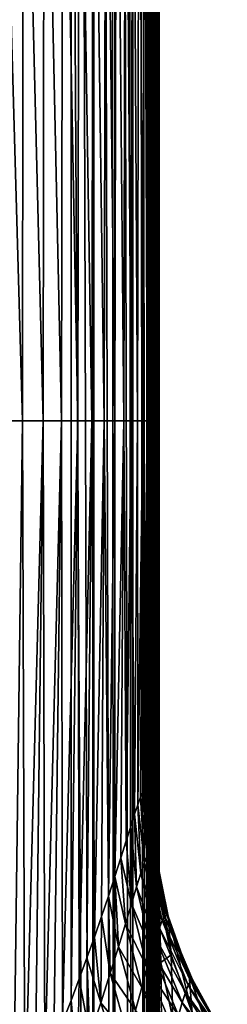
# Model space of a CAD drawing. Header units: metres. Extents: x -82 to 67, y -109 to 109.
# Tile 111 of 216: x 2.01 to 4.37, y 22.48 to 33.68. Entities that reach past the tile are written whole.
import ezdxf

# ---------------------------------------------------------------- set-up
doc = ezdxf.new("R2010")
doc.units = ezdxf.units.M
doc.layers.add('solid_21_382_010_XXX', color=7, linetype='CONTINUOUS')

msp = doc.modelspace()

# ---------------------------------------------------------------- linework, layer by layer
at = {"layer": 'solid_21_382_010_XXX'}
for points in [[(2.598495, 41.125286, -22.642931), (2.852906, -1.536016, -22.676046), (2.598643, 83.786583, -22.642931)], [(2.826299, 83.786598, -22.669071), (2.598643, 83.786583, -22.642931), (2.852906, -1.536016, -22.676046)], [(2.858511, 83.786598, -22.677155), (2.826299, 83.786598, -22.669071), (2.852906, -1.536016, -22.676046)], [(2.858511, 83.786598, -22.677155), (2.852906, -1.536016, -22.676046), (3.09091, -1.536014, -22.772713)], [(3.037519, 83.786598, -22.744091), (2.858511, 83.786598, -22.677155), (3.09091, -1.536014, -22.772713)], [(3.099285, 83.786598, -22.77689), (3.037519, 83.786598, -22.744091), (3.09091, -1.536014, -22.772713)], [(3.099285, 83.786598, -22.77689), (3.09091, -1.536014, -22.772713), (3.296548, -1.536013, -22.92668)], [(3.223811, 83.786598, -22.861761), (3.099285, 83.786598, -22.77689), (3.296548, -1.536013, -22.92668)], [(3.306464, 83.786591, -22.935539), (3.223811, 83.786598, -22.861761), (3.296548, -1.536013, -22.92668)], [(3.306464, 83.786591, -22.935539), (3.296548, -1.536013, -22.92668), (3.456317, -1.536012, -23.127838)], [(3.379421, 83.786591, -23.016676), (3.306464, 83.786591, -22.935539), (3.456317, -1.536012, -23.127838)], [(3.465694, 83.786591, -23.142275), (3.379421, 83.786591, -23.016676), (3.456317, -1.536012, -23.127838)], [(3.465694, 83.786591, -23.142275), (3.456317, -1.536012, -23.127838), (3.463276, 0.543571, -23.139519)], [(3.465694, 83.786591, -23.142275), (3.463276, 0.543571, -23.139519), (3.477981, 2.011115, -23.165516)], [(3.465694, 83.786591, -23.142275), (3.477981, 2.011115, -23.165516), (3.486944, 2.686184, -23.18231)], [(3.497901, 83.786591, -23.202394), (3.465694, 83.786591, -23.142275), (3.486944, 2.686184, -23.18231)], [(3.497901, 83.786591, -23.202394), (3.486944, 2.686184, -23.18231), (3.506786, 3.971027, -23.222527)], [(3.497901, 83.786591, -23.202394), (3.55674, 6.864985, -23.352743), (3.562956, 7.242262, -23.373905)], [(3.566091, 83.786591, -23.38273), (3.497901, 83.786591, -23.202394), (3.562956, 7.242262, -23.373905)], [(3.497901, 83.786591, -23.202394), (3.543724, 6.107392, -23.313131), (3.55674, 6.864985, -23.352743)], [(3.497901, 83.786591, -23.202394), (3.520468, 4.778142, -23.253233), (3.543724, 6.107392, -23.313131)], [(3.497901, 83.786591, -23.202394), (3.506786, 3.971027, -23.222527), (3.520468, 4.778142, -23.253233)], [(3.566091, 83.786591, -23.38273), (3.562956, 7.242262, -23.373905), (3.58068, 8.418494, -23.447271)], [(3.573829, 83.786591, -23.413084), (3.566091, 83.786591, -23.38273), (3.58068, 8.418494, -23.447271)], [(3.573829, 83.786591, -23.413084), (3.600619, 20.243549, -23.645561), (3.600697, 29.540789, -23.645378)], [(3.573829, 83.786591, -23.413084), (3.600533, 10.881239, -23.642168), (3.600619, 20.243549, -23.645561)], [(3.573829, 83.786591, -23.413084), (3.600697, 29.540789, -23.645378), (3.60077, 38.718517, -23.642702)], [(3.573829, 83.786591, -23.413084), (3.59448, 9.632712, -23.535772), (3.600533, 10.881239, -23.642168)], [(3.573829, 83.786591, -23.413084), (3.586792, 8.898063, -23.480371), (3.59448, 9.632712, -23.535772)], [(3.573829, 83.786591, -23.413084), (3.58068, 8.418494, -23.447271), (3.586792, 8.898063, -23.480371)], [(2.598495, 41.125286, -22.642931), (-26.783684, 41.12529, -22.642931), (-26.784222, -1.536013, -22.642931)], [(2.598495, 41.125286, -22.642931), (-26.784222, -1.536013, -22.642931), (2.598521, -1.536014, -22.642931)], [(2.598495, 41.125286, -22.642931), (2.598521, -1.536014, -22.642931), (2.852906, -1.536016, -22.676046)], [(3.600616, 38.23901, -26.64505), (3.60077, 38.718517, -23.642702), (3.600697, 29.540789, -23.645378)], [(1.783104, 38.23901, -58.153389), (2.043957, 29.116714, -58.09903), (1.77809, 29.116714, -58.574993)], [(1.783104, 38.23901, -58.153389), (2.052766, 38.23901, -57.655811), (2.043957, 29.116714, -58.09903)], [(2.052766, 38.23901, -57.655811), (2.280482, 29.116714, -57.555424), (2.043957, 29.116714, -58.09903)], [(2.052766, 38.23901, -57.655811), (2.292582, 38.23901, -57.091076), (2.280482, 29.116714, -57.555424)], [(2.292582, 38.23901, -57.091076), (2.489803, 29.116714, -56.938858), (2.280482, 29.116714, -57.555424)], [(2.292582, 38.23901, -57.091076), (2.504564, 38.23901, -56.454205), (2.489803, 29.116714, -56.938858)], [(2.504564, 38.23901, -56.454205), (2.673899, 29.116714, -56.243683), (2.489803, 29.116714, -56.938858)], [(2.504564, 38.23901, -56.454205), (2.690661, 38.23901, -55.739967), (2.673899, 29.116714, -56.243683)], [(2.690661, 38.23901, -55.739967), (2.834671, 29.116714, -55.464088), (2.673899, 29.116714, -56.243683)], [(2.690661, 38.23901, -55.739967), (2.852806, 38.23901, -54.943047), (2.834671, 29.116714, -55.464088)], [(2.852806, 38.23901, -54.943047), (2.974024, 29.116714, -54.594276), (2.834671, 29.116714, -55.464088)], [(2.852806, 38.23901, -54.943047), (2.992931, 38.23901, -54.058132), (2.974024, 29.116714, -54.594276)], [(2.992931, 38.23901, -54.058132), (3.09386, 29.116714, -53.628433), (2.974024, 29.116714, -54.594276)], [(2.992931, 38.23901, -54.058132), (3.112967, 38.23901, -53.07991), (3.09386, 29.116714, -53.628433)], [(3.112967, 38.23901, -53.07991), (3.196079, 29.116714, -52.56076), (3.09386, 29.116714, -53.628433)], [(3.112967, 38.23901, -53.07991), (3.214838, 38.23901, -52.003067), (3.196079, 29.116714, -52.56076)], [(3.214838, 38.23901, -52.003067), (3.282416, 29.116714, -51.385384), (3.196079, 29.116714, -52.56076)], [(3.214838, 38.23901, -52.003067), (3.300323, 38.23901, -50.822281), (3.282416, 29.116714, -51.385384)], [(3.300323, 38.23901, -50.822281), (3.354428, 29.116714, -50.096359), (3.282416, 29.116714, -51.385384)], [(3.300323, 38.23901, -50.822281), (3.371071, 38.23901, -49.532238), (3.354428, 29.116714, -50.096359)], [(3.371071, 38.23901, -49.532238), (3.413659, 29.116714, -48.687744), (3.354428, 29.116714, -50.096359)], [(3.371071, 38.23901, -49.532238), (3.428725, 38.23901, -48.127613), (3.413659, 29.116714, -48.687744)], [(3.428725, 38.23901, -48.127613), (3.461653, 29.116714, -47.153587), (3.413659, 29.116714, -48.687744)], [(3.428725, 38.23901, -48.127613), (3.47493, 38.23901, -46.603088), (3.461653, 29.116714, -47.153587)], [(3.47493, 38.23901, -46.603088), (3.499955, 29.116714, -45.487946), (3.461653, 29.116714, -47.153587)], [(3.47493, 38.23901, -46.603088), (3.51133, 38.23901, -44.953342), (3.499955, 29.116714, -45.487946)], [(3.51133, 38.23901, -44.953342), (3.530009, 29.116714, -43.684925), (3.499955, 29.116714, -45.487946)], [(3.51133, 38.23901, -44.953342), (3.539443, 38.23901, -43.173157), (3.530009, 29.116714, -43.684925)], [(3.539443, 38.23901, -43.173157), (3.552955, 29.116714, -41.738792), (3.530009, 29.116714, -43.684925)], [(3.539443, 38.23901, -43.173157), (3.560476, 38.23901, -41.257534), (3.552955, 29.116714, -41.738792)], [(3.560476, 38.23901, -41.257534), (3.569879, 29.116714, -39.643845), (3.552955, 29.116714, -41.738792)], [(3.560476, 38.23901, -41.257534), (3.575593, 38.23901, -39.201523), (3.569879, 29.116714, -39.643845)], [(3.575593, 38.23901, -39.201523), (3.581866, 29.116714, -37.394375), (3.569879, 29.116714, -39.643845)], [(3.575593, 38.23901, -39.201523), (3.585955, 38.23901, -37.000175), (3.581866, 29.116714, -37.394375)], [(3.585955, 38.23901, -37.000175), (3.59, 29.116714, -34.984688), (3.581866, 29.116714, -37.394375)], [(3.585955, 38.23901, -37.000175), (3.592725, 38.23901, -34.648533), (3.59, 29.116714, -34.984688)], [(3.592725, 38.23901, -34.648533), (3.595328, 29.116714, -32.409122), (3.59, 29.116714, -34.984688)], [(3.592725, 38.23901, -34.648533), (3.597008, 38.23901, -32.141705), (3.595328, 29.116714, -32.409122)], [(3.597008, 38.23901, -32.141705), (3.598549, 29.116714, -29.662413), (3.595328, 29.116714, -32.409122)], [(3.597008, 38.23901, -32.141705), (3.599479, 38.23901, -29.475275), (3.598549, 29.116714, -29.662413)], [(3.599479, 38.23901, -29.475275), (3.600184, 29.116714, -26.739508), (3.598549, 29.116714, -29.662413)], [(3.599479, 38.23901, -29.475275), (3.600616, 38.23901, -26.64505), (3.600184, 29.116714, -26.739508)], [(3.600616, 38.23901, -26.64505), (3.600697, 29.540789, -23.645378), (3.600184, 29.116714, -26.739508)], [(3.600697, 29.540789, -23.645378), (3.600619, 20.243549, -23.645561), (3.599961, 19.994419, -26.448183)], [(3.600184, 29.116714, -26.739508), (3.600697, 29.540789, -23.645378), (3.599961, 19.994419, -26.448183)], [(1.77809, 29.116714, -58.574993), (2.043957, 29.116714, -58.09903), (1.941216, 20.903862, -58.597553)], [(2.043957, 29.116714, -58.09903), (2.070686, 21.210884, -58.338543), (1.941216, 20.903862, -58.597553)], [(2.043957, 29.116714, -58.09903), (2.280482, 29.116714, -57.555424), (2.070686, 21.210884, -58.338543)], [(2.280482, 29.116714, -57.555424), (2.188357, 21.495043, -58.071613), (2.070686, 21.210884, -58.338543)], [(2.280482, 29.116714, -57.555424), (2.297854, 21.763741, -57.79108), (2.188357, 21.495043, -58.071613)], [(2.280482, 29.116714, -57.555424), (2.489803, 29.116714, -56.938858), (2.297854, 21.763741, -57.79108)], [(2.489803, 29.116714, -56.938858), (2.401791, 22.022675, -57.49065), (2.297854, 21.763741, -57.79108)], [(2.489803, 29.116714, -56.938858), (2.501619, 22.275448, -57.164581), (2.401791, 22.022675, -57.49065)], [(2.489803, 29.116714, -56.938858), (2.673899, 29.116714, -56.243683), (2.501619, 22.275448, -57.164581)], [(2.673899, 29.116714, -56.243683), (2.597708, 22.523443, -56.808784), (2.501619, 22.275448, -57.164581)], [(2.673899, 29.116714, -56.243683), (2.690147, 22.767401, -56.419231), (2.597708, 22.523443, -56.808784)], [(2.673899, 29.116714, -56.243683), (2.834671, 29.116714, -55.464088), (2.690147, 22.767401, -56.419231)], [(2.834671, 29.116714, -55.464088), (2.778813, 23.007559, -55.992077), (2.690147, 22.767401, -56.419231)], [(2.834671, 29.116714, -55.464088), (2.863675, 23.244186, -55.522388), (2.778813, 23.007559, -55.992077)], [(2.834671, 29.116714, -55.464088), (2.974024, 29.116714, -54.594276), (2.863675, 23.244186, -55.522388)], [(2.974024, 29.116714, -54.594276), (2.944934, 23.477791, -55.002644), (2.863675, 23.244186, -55.522388)], [(2.974024, 29.116714, -54.594276), (3.022569, 23.708094, -54.424767), (2.944934, 23.477791, -55.002644)], [(2.974024, 29.116714, -54.594276), (3.09386, 29.116714, -53.628433), (3.022569, 23.708094, -54.424767)], [(3.09386, 29.116714, -53.628433), (3.096262, 23.933594, -53.781387), (3.022569, 23.708094, -54.424767)], [(3.09386, 29.116714, -53.628433), (3.196079, 29.116714, -52.56076), (3.096262, 23.933594, -53.781387)], [(3.196079, 29.116714, -52.56076), (3.164085, 24.1467, -53.082485), (3.096262, 23.933594, -53.781387)], [(3.196079, 29.116714, -52.56076), (3.224174, 24.338642, -52.349995), (3.164085, 24.1467, -53.082485)], [(3.196079, 29.116714, -52.56076), (3.282416, 29.116714, -51.385384), (3.224174, 24.338642, -52.349995)], [(3.282416, 29.116714, -51.385384), (3.275799, 24.503796, -51.606876), (3.224174, 24.338642, -52.349995)], [(3.282416, 29.116714, -51.385384), (3.319491, 24.640732, -50.867992), (3.275799, 24.503796, -51.606876)], [(3.282416, 29.116714, -51.385384), (3.354428, 29.116714, -50.096359), (3.319491, 24.640732, -50.867992)], [(3.354428, 29.116714, -50.096359), (3.356309, 24.750446, -50.141323), (3.319491, 24.640732, -50.867992)], [(3.354428, 29.116714, -50.096359), (3.413659, 29.116714, -48.687744), (3.356309, 24.750446, -50.141323)], [(3.413659, 29.116714, -48.687744), (3.387247, 24.834591, -49.433834), (3.356309, 24.750446, -50.141323)], [(3.413659, 29.116714, -48.687744), (3.413173, 24.895287, -48.752258), (3.387247, 24.834591, -49.433834)], [(3.461653, 29.116714, -47.153587), (3.434839, 24.935083, -48.102989), (3.413173, 24.895287, -48.752258)], [(3.413659, 29.116714, -48.687744), (3.461653, 29.116714, -47.153587), (3.413173, 24.895287, -48.752258)], [(3.461653, 29.116714, -47.153587), (3.452883, 24.956888, -47.492199), (3.434839, 24.935083, -48.102989)], [(3.461653, 29.116714, -47.153587), (3.467838, 24.96384, -46.925949), (3.452883, 24.956888, -47.492199)], [(3.461653, 29.116714, -47.153587), (3.499955, 29.116714, -45.487946), (3.467838, 24.96384, -46.925949)], [(3.499955, 29.116714, -45.487946), (3.497948, 24.927544, -45.564735), (3.467838, 24.96384, -46.925949)], [(3.530009, 29.116714, -43.684925), (3.521986, 24.815609, -44.166958), (3.497948, 24.927544, -45.564735)], [(3.499955, 29.116714, -45.487946), (3.530009, 29.116714, -43.684925), (3.497948, 24.927544, -45.564735)], [(3.530009, 29.116714, -43.684925), (3.522682, 24.810606, -44.120682), (3.521986, 24.815609, -44.166958)], [(3.530009, 29.116714, -43.684925), (3.540698, 24.626244, -42.76305), (3.522682, 24.810606, -44.120682)], [(3.530009, 29.116714, -43.684925), (3.552955, 29.116714, -41.738792), (3.540698, 24.626244, -42.76305)], [(3.552955, 29.116714, -41.738792), (3.554976, 24.363073, -41.38065), (3.540698, 24.626244, -42.76305)], [(3.552955, 29.116714, -41.738792), (3.569879, 29.116714, -39.643845), (3.554976, 24.363073, -41.38065)], [(3.569879, 29.116714, -39.643845), (3.55562, 24.347336, -41.309143), (3.554976, 24.363073, -41.38065)], [(3.569879, 29.116714, -39.643845), (3.565723, 24.033556, -40.042469), (3.55562, 24.347336, -41.309143)], [(3.569879, 29.116714, -39.643845), (3.573766, 23.647345, -38.763405), (3.565723, 24.033556, -40.042469)], [(3.569879, 29.116714, -39.643845), (3.581866, 29.116714, -37.394375), (3.573766, 23.647345, -38.763405)], [(3.581866, 29.116714, -37.394375), (3.574895, 23.578205, -38.556419), (3.573766, 23.647345, -38.763405)], [(3.581866, 29.116714, -37.394375), (3.579829, 23.210958, -37.542557), (3.574895, 23.578205, -38.556419)], [(3.581866, 29.116714, -37.394375), (3.584453, 22.727949, -36.374195), (3.579829, 23.210958, -37.542557)], [(3.581866, 29.116714, -37.394375), (3.59, 29.116714, -34.984688), (3.584453, 22.727949, -36.374195)], [(3.59, 29.116714, -34.984688), (3.586064, 22.511833, -35.897625), (3.584453, 22.727949, -36.374195)], [(3.59, 29.116714, -34.984688), (3.590829, 21.629478, -34.170338), (3.586064, 22.511833, -35.897625)], [(3.59, 29.116714, -34.984688), (3.595328, 29.116714, -32.409122), (3.590829, 21.629478, -34.170338)], [(3.595328, 29.116714, -32.409122), (3.59256, 21.166819, -33.373676), (3.590829, 21.629478, -34.170338)], [(3.595328, 29.116714, -32.409122), (3.594807, 20.355843, -32.112797), (3.59256, 21.166819, -33.373676)], [(3.598549, 29.116714, -29.662413), (3.59554, 20.011671, -31.621199), (3.594807, 20.355843, -32.112797)], [(3.595328, 29.116714, -32.409122), (3.598549, 29.116714, -29.662413), (3.594807, 20.355843, -32.112797)], [(3.598549, 29.116714, -29.662413), (3.59838, 19.994419, -29.117689), (3.59554, 20.011671, -31.621199)], [(3.600184, 29.116714, -26.739508), (3.599961, 19.994419, -26.448183), (3.59838, 19.994419, -29.117689)], [(3.598549, 29.116714, -29.662413), (3.600184, 29.116714, -26.739508), (3.59838, 19.994419, -29.117689)], [(3.465611, 24.177029, -48.741215), (3.387247, 24.834591, -49.433834), (3.413173, 24.895287, -48.752258)], [(3.465611, 24.177029, -48.741215), (3.413173, 24.895287, -48.752258), (3.434839, 24.935083, -48.102989)], [(3.494845, 24.228872, -47.836624), (3.434839, 24.935083, -48.102989), (3.452883, 24.956888, -47.492199)], [(3.465611, 24.177029, -48.741215), (3.434839, 24.935083, -48.102989), (3.494845, 24.228872, -47.836624)], [(3.494845, 24.228872, -47.836624), (3.452883, 24.956888, -47.492199), (3.467838, 24.96384, -46.925949)], [(3.56501, 24.156214, -44.192158), (3.467838, 24.96384, -46.925949), (3.497948, 24.927544, -45.564735)], [(3.480931, 24.602316, -46.926281), (3.494845, 24.228872, -47.836624), (3.467838, 24.96384, -46.925949)], [(3.56501, 24.156214, -44.192158), (3.480931, 24.602316, -46.926281), (3.467838, 24.96384, -46.925949)], [(3.56501, 24.156214, -44.192158), (3.497948, 24.927544, -45.564735), (3.521986, 24.815609, -44.166958)], [(3.43101, 24.09079, -49.638832), (3.356309, 24.750446, -50.141323), (3.387247, 24.834591, -49.433834)], [(3.43101, 24.09079, -49.638832), (3.387247, 24.834591, -49.433834), (3.465611, 24.177029, -48.741215)], [(3.56501, 24.156214, -44.192158), (3.521986, 24.815609, -44.166958), (3.522682, 24.810606, -44.120682)], [(3.597497, 23.704496, -41.451984), (3.522682, 24.810606, -44.120682), (3.540698, 24.626244, -42.76305)], [(3.56501, 24.156214, -44.192158), (3.522682, 24.810606, -44.120682), (3.597497, 23.704496, -41.451984)], [(3.390049, 23.969906, -50.527042), (3.319491, 24.640732, -50.867992), (3.356309, 24.750446, -50.141323)], [(3.390049, 23.969906, -50.527042), (3.356309, 24.750446, -50.141323), (3.43101, 24.09079, -49.638832)], [(3.341569, 23.814075, -51.402969), (3.275799, 24.503796, -51.606876), (3.319491, 24.640732, -50.867992)], [(3.341569, 23.814075, -51.402969), (3.319491, 24.640732, -50.867992), (3.390049, 23.969906, -50.527042)], [(3.480931, 24.602316, -46.926281), (3.520122, 24.242687, -46.927261), (3.494845, 24.228872, -47.836624)], [(3.56501, 24.156214, -44.192158), (3.520122, 24.242687, -46.927261), (3.480931, 24.602316, -46.926281)], [(3.597497, 23.704496, -41.451984), (3.540698, 24.626244, -42.76305), (3.554976, 24.363073, -41.38065)], [(3.284236, 23.622938, -52.26321), (3.224174, 24.338642, -52.349995), (3.275799, 24.503796, -51.606876)], [(3.284236, 23.622938, -52.26321), (3.275799, 24.503796, -51.606876), (3.341569, 23.814075, -51.402969)], [(3.284236, 23.622938, -52.26321), (3.164085, 24.1467, -53.082485), (3.224174, 24.338642, -52.349995)], [(3.597497, 23.704496, -41.451984), (3.554976, 24.363073, -41.38065), (3.55562, 24.347336, -41.309143)], [(3.573766, 23.647345, -38.763405), (3.55562, 24.347336, -41.309143), (3.565723, 24.033556, -40.042469)], [(3.574895, 23.578205, -38.556419), (3.55562, 24.347336, -41.309143), (3.573766, 23.647345, -38.763405)], [(3.597497, 23.704496, -41.451984), (3.55562, 24.347336, -41.309143), (3.574895, 23.578205, -38.556419)], [(3.465611, 24.177029, -48.741215), (3.494845, 24.228872, -47.836624), (3.662624, 23.484024, -47.816929)], [(3.494845, 24.228872, -47.836624), (3.520122, 24.242687, -46.927261), (3.662624, 23.484024, -47.816929)], [(3.520122, 24.242687, -46.927261), (3.543798, 24.095613, -46.927853), (3.662624, 23.484024, -47.816929)], [(3.701721, 23.483562, -44.267113), (3.543798, 24.095613, -46.927853), (3.520122, 24.242687, -46.927261)], [(3.701721, 23.483562, -44.267113), (3.520122, 24.242687, -46.927261), (3.56501, 24.156214, -44.192158)], [(3.216557, 23.396046, -53.103607), (3.096262, 23.933594, -53.781387), (3.164085, 24.1467, -53.082485)], [(3.216557, 23.396046, -53.103607), (3.164085, 24.1467, -53.082485), (3.284236, 23.622938, -52.26321)], [(3.390049, 23.969906, -50.527042), (3.43101, 24.09079, -49.638832), (3.601537, 23.349247, -49.571941)], [(3.43101, 24.09079, -49.638832), (3.465611, 24.177029, -48.741215), (3.634549, 23.433424, -48.697807)], [(3.43101, 24.09079, -49.638832), (3.634549, 23.433424, -48.697807), (3.601537, 23.349247, -49.571941)], [(3.465611, 24.177029, -48.741215), (3.662624, 23.484024, -47.816929), (3.634549, 23.433424, -48.697807)], [(3.543798, 24.095613, -46.927853), (3.687723, 23.497301, -46.931454), (3.662624, 23.484024, -47.816929)], [(3.701721, 23.483562, -44.267113), (3.687723, 23.497301, -46.931454), (3.543798, 24.095613, -46.927853)], [(3.56501, 24.156214, -44.192158), (3.597497, 23.704496, -41.451984), (3.733818, 23.043472, -41.598679)], [(3.701721, 23.483562, -44.267113), (3.56501, 24.156214, -44.192158), (3.733818, 23.043472, -41.598679)], [(3.13695, 23.132797, -53.918686), (3.022569, 23.708094, -54.424767), (3.096262, 23.933594, -53.781387)], [(3.13695, 23.132797, -53.918686), (3.096262, 23.933594, -53.781387), (3.216557, 23.396046, -53.103607)], [(3.341569, 23.814075, -51.402969), (3.390049, 23.969906, -50.527042), (3.562729, 23.231245, -50.436977)], [(3.390049, 23.969906, -50.527042), (3.601537, 23.349247, -49.571941), (3.562729, 23.231245, -50.436977)], [(3.284236, 23.622938, -52.26321), (3.341569, 23.814075, -51.402969), (3.517148, 23.079117, -51.290157)], [(3.341569, 23.814075, -51.402969), (3.562729, 23.231245, -50.436977), (3.517148, 23.079117, -51.290157)], [(3.043768, 22.832512, -54.70163), (2.944934, 23.477791, -55.002644), (3.022569, 23.708094, -54.424767)], [(3.043768, 22.832512, -54.70163), (3.022569, 23.708094, -54.424767), (3.13695, 23.132797, -53.918686)], [(3.597497, 23.704496, -41.451984), (3.574895, 23.578205, -38.556419), (3.616855, 22.955101, -38.769539)], [(3.733818, 23.043472, -41.598679), (3.597497, 23.704496, -41.451984), (3.616855, 22.955101, -38.769539)], [(3.216557, 23.396046, -53.103607), (3.284236, 23.622938, -52.26321), (3.46369, 22.892498, -52.128235)], [(3.284236, 23.622938, -52.26321), (3.517148, 23.079117, -51.290157), (3.46369, 22.892498, -52.128235)], [(3.584453, 22.727949, -36.374195), (3.574895, 23.578205, -38.556419), (3.579829, 23.210958, -37.542557)], [(3.586064, 22.511833, -35.897625), (3.574895, 23.578205, -38.556419), (3.584453, 22.727949, -36.374195)], [(3.616855, 22.955101, -38.769539), (3.574895, 23.578205, -38.556419), (3.586064, 22.511833, -35.897625)], [(2.935515, 22.494656, -55.444752), (2.863675, 23.244186, -55.522388), (2.944934, 23.477791, -55.002644)], [(2.935515, 22.494656, -55.444752), (2.944934, 23.477791, -55.002644), (3.043768, 22.832512, -54.70163)], [(3.601537, 23.349247, -49.571941), (3.634549, 23.433424, -48.697807), (3.928186, 22.696821, -48.659077)], [(3.634549, 23.433424, -48.697807), (3.662624, 23.484024, -47.816929), (3.955129, 22.746149, -47.801067)], [(3.634549, 23.433424, -48.697807), (3.955129, 22.746149, -47.801067), (3.928186, 22.696821, -48.659077)], [(3.662624, 23.484024, -47.816929), (3.687723, 23.497301, -46.931454), (3.955129, 22.746149, -47.801067)], [(3.687723, 23.497301, -46.931454), (3.769289, 23.25386, -46.933495), (3.955129, 22.746149, -47.801067)], [(3.940747, 22.81241, -44.343433), (3.769289, 23.25386, -46.933495), (3.687723, 23.497301, -46.931454)], [(3.940747, 22.81241, -44.343433), (3.687723, 23.497301, -46.931454), (3.701721, 23.483562, -44.267113)], [(3.701721, 23.483562, -44.267113), (3.733818, 23.043472, -41.598679), (3.972538, 22.383858, -41.745975)], [(3.940747, 22.81241, -44.343433), (3.701721, 23.483562, -44.267113), (3.972538, 22.383858, -41.745975)], [(3.13695, 23.132797, -53.918686), (3.216557, 23.396046, -53.103607), (3.401174, 22.670923, -52.94725)], [(3.216557, 23.396046, -53.103607), (3.46369, 22.892498, -52.128235), (3.401174, 22.670923, -52.94725)], [(3.562729, 23.231245, -50.436977), (3.601537, 23.349247, -49.571941), (3.896726, 22.614746, -49.510746)], [(3.601537, 23.349247, -49.571941), (3.928186, 22.696821, -48.659077), (3.896726, 22.614746, -49.510746)], [(2.935515, 22.494656, -55.444752), (2.778813, 23.007559, -55.992077), (2.863675, 23.244186, -55.522388)], [(3.517148, 23.079117, -51.290157), (3.562729, 23.231245, -50.436977), (3.860021, 22.499678, -50.353848)], [(3.562729, 23.231245, -50.436977), (3.896726, 22.614746, -49.510746), (3.860021, 22.499678, -50.353848)], [(3.769289, 23.25386, -46.933495), (3.979578, 22.760134, -46.938759), (3.955129, 22.746149, -47.801067)], [(3.940747, 22.81241, -44.343433), (3.979578, 22.760134, -46.938759), (3.769289, 23.25386, -46.933495)], [(3.043768, 22.832512, -54.70163), (3.13695, 23.132797, -53.918686), (3.328442, 22.413765, -53.742077)], [(3.13695, 23.132797, -53.918686), (3.401174, 22.670923, -52.94725), (3.328442, 22.413765, -53.742077)], [(3.46369, 22.892498, -52.128235), (3.517148, 23.079117, -51.290157), (3.817265, 22.35132, -51.185787)], [(3.517148, 23.079117, -51.290157), (3.860021, 22.499678, -50.353848), (3.817265, 22.35132, -51.185787)], [(2.811262, 22.119097, -56.139614), (2.690147, 22.767401, -56.419231), (2.778813, 23.007559, -55.992077)], [(2.811262, 22.119097, -56.139614), (2.778813, 23.007559, -55.992077), (2.935515, 22.494656, -55.444752)], [(3.733818, 23.043472, -41.598679), (3.616855, 22.955101, -38.769539), (3.753257, 22.31374, -38.986446)], [(3.972538, 22.383858, -41.745975), (3.733818, 23.043472, -41.598679), (3.753257, 22.31374, -38.986446)], [(3.401174, 22.670923, -52.94725), (3.46369, 22.892498, -52.128235), (3.767576, 22.169302, -52.003551)], [(3.46369, 22.892498, -52.128235), (3.817265, 22.35132, -51.185787), (3.767576, 22.169302, -52.003551)], [(3.616855, 22.955101, -38.769539), (3.586064, 22.511833, -35.897625), (3.628449, 21.91713, -36.179962)], [(3.753257, 22.31374, -38.986446), (3.616855, 22.955101, -38.769539), (3.628449, 21.91713, -36.179962)], [(2.670957, 21.706614, -56.778263), (2.597708, 22.523443, -56.808784), (2.690147, 22.767401, -56.419231)], [(2.670957, 21.706614, -56.778263), (2.690147, 22.767401, -56.419231), (2.811262, 22.119097, -56.139614)], [(2.935515, 22.494656, -55.444752), (3.043768, 22.832512, -54.70163), (3.244388, 22.120279, -54.506382)], [(3.043768, 22.832512, -54.70163), (3.328442, 22.413765, -53.742077), (3.244388, 22.120279, -54.506382)], [(3.928186, 22.696821, -48.659077), (3.955129, 22.746149, -47.801067), (4.373174, 22.046206, -47.790108)], [(4.28437, 22.165516, -44.418694), (3.979578, 22.760134, -46.938759), (3.940747, 22.81241, -44.343433)], [(3.940747, 22.81241, -44.343433), (3.972538, 22.383858, -41.745975), (4.315969, 21.748039, -41.888973)], [(4.28437, 22.165516, -44.418694), (3.940747, 22.81241, -44.343433), (4.315969, 21.748039, -41.888973)], [(3.955129, 22.746149, -47.801067), (3.979578, 22.760134, -46.938759), (4.373174, 22.046206, -47.790108)], [(3.979578, 22.760134, -46.938759), (4.13747, 22.464041, -46.942711), (4.373174, 22.046206, -47.790108)], [(4.28437, 22.165516, -44.418694), (4.13747, 22.464041, -46.942711), (3.979578, 22.760134, -46.938759)], [(3.328442, 22.413765, -53.742077), (3.401174, 22.670923, -52.94725), (3.710065, 21.95315, -52.803497)], [(3.401174, 22.670923, -52.94725), (3.767576, 22.169302, -52.003551), (3.710065, 21.95315, -52.803497)], [(3.896726, 22.614746, -49.510746), (3.928186, 22.696821, -48.659077), (4.347286, 21.998127, -48.627155)], [(3.928186, 22.696821, -48.659077), (4.373174, 22.046206, -47.790108), (4.347286, 21.998127, -48.627155)], [(2.670957, 21.706614, -56.778263), (2.501619, 22.275448, -57.164581), (2.597708, 22.523443, -56.808784)], [(3.860021, 22.499678, -50.353848), (3.896726, 22.614746, -49.510746), (4.317272, 21.918108, -49.458439)], [(3.896726, 22.614746, -49.510746), (4.347286, 21.998127, -48.627155), (4.317272, 21.918108, -49.458439)], [(2.811262, 22.119097, -56.139614), (2.935515, 22.494656, -55.444752), (3.148122, 21.78982, -55.233227)], [(2.935515, 22.494656, -55.444752), (3.244388, 22.120279, -54.506382), (3.148122, 21.78982, -55.233227)], [(3.628449, 21.91713, -36.179962), (3.586064, 22.511833, -35.897625), (3.590829, 21.629478, -34.170338)], [(3.817265, 22.35132, -51.185787), (3.860021, 22.499678, -50.353848), (4.282522, 21.805906, -50.281902)], [(3.860021, 22.499678, -50.353848), (4.317272, 21.918108, -49.458439), (4.282522, 21.805906, -50.281902)]]:
    msp.add_3dface(points, dxfattribs=at)

doc.saveas('drawing.dxf')
